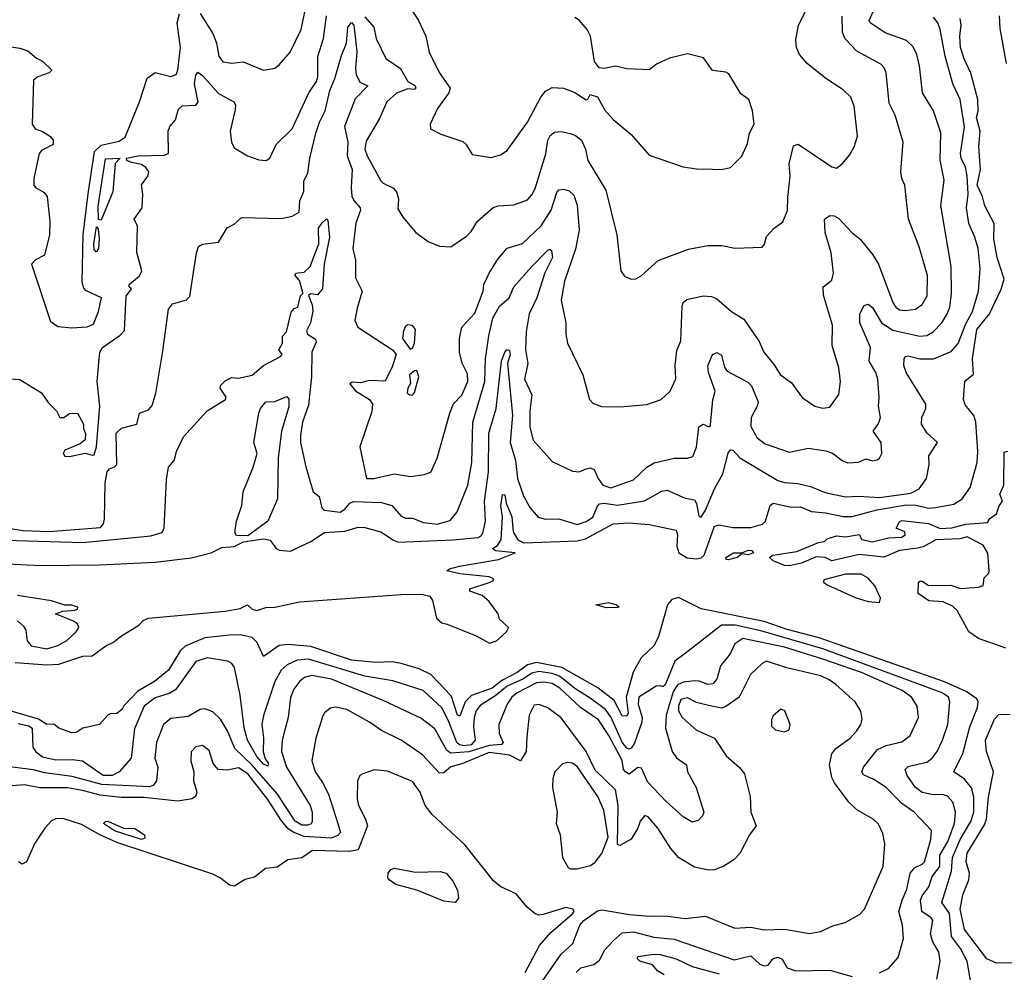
# Model space of a CAD drawing. Extents: x 1246230 to 1426786, y 660032 to 763141.
# Tile 213 of 256: x 1320684 to 1325049, y 718466 to 722689. Entities that reach past the tile are written whole.
import ezdxf

# ---------------------------------------------------------------- set-up
doc = ezdxf.new("R2010")
doc.units = 0

msp = doc.modelspace()

# ---------------------------------------------------------------- linework, layer by layer
at = {"layer": '0CON10XD'}
for points in [[(1321485, 722716.2), (1321541.7, 722625), (1321556.3, 722585), (1321566.6, 722526.6), (1321585, 722502.5), (1321625, 722495.7), (1321675, 722502.2), (1321765, 722465.6), (1321815, 722474.3), (1321835, 722489.2), (1321883.3, 722545), (1321932.1, 722645), (1321968.1, 722815)], [(1322215, 722701.1), (1322253.7, 722655), (1322264.6, 722605), (1322306.7, 722516.7), (1322371.7, 722471.7), (1322405, 722414.4), (1322424.6, 722404.6), (1322438.1, 722395), (1322441.1, 722385), (1322435, 722378.5), (1322405, 722381.8), (1322355, 722362.5), (1322312.1, 722325), (1322279.5, 722250.5), (1322220.1, 722149.9), (1322214.1, 722115), (1322224.7, 722085), (1322285.7, 721975), (1322295, 721964.4), (1322342.1, 721942.1), (1322355, 721925.8), (1322363.1, 721895), (1322360.9, 721850.9), (1322382.8, 721812.8), (1322440.8, 721745), (1322495, 721705.7), (1322545, 721684.3), (1322595, 721681.2), (1322665, 721729.2), (1322685, 721749.2), (1322713.5, 721795), (1322783.7, 721856.3), (1322805, 721863.6), (1322875, 721867.3), (1322935, 721890), (1322955, 721911.9), (1322969, 721941), (1323016.7, 722093.3), (1323025, 722154.2), (1323035.6, 722175), (1323055, 722190.6), (1323085, 722193.3), (1323124.6, 722184.6), (1323148.8, 722175), (1323174.4, 722154.4), (1323192.5, 722115), (1323203.2, 722065), (1323282.4, 721932.4), (1323331.2, 721735), (1323349.2, 721575), (1323365, 721552), (1323395, 721538), (1323415, 721540), (1323438, 721552), (1323515, 721620.8), (1323648.9, 721671.1), (1323735, 721687.5), (1323797.3, 721687.3), (1323855, 721676), (1323975, 721680), (1323985.9, 721694.1), (1323995, 721727.5), (1324028.8, 721765), (1324067.4, 721792.6), (1324087.4, 721842.6), (1324089.8, 721899.8), (1324099.5, 721995), (1324095, 722050), (1324115, 722130), (1324135, 722136.2), (1324285, 722035.7), (1324305, 722030.8), (1324330.7, 722049.3), (1324362.6, 722087.4), (1324382.9, 722125), (1324397.9, 722172.1), (1324382.9, 722305), (1324368.2, 722345), (1324335, 722377.5), (1324257.8, 722427.8), (1324175, 722494.3), (1324140.5, 722535), (1324127.3, 722565), (1324125, 722600), (1324136.7, 722665), (1324177.3, 722742.7)], [(1322420, 722735), (1322452.9, 722685), (1322484.3, 722615), (1322499.4, 722545), (1322544.2, 722455), (1322592.2, 722385), (1322586.7, 722365), (1322535.7, 722295), (1322504.4, 722225), (1322505.8, 722205), (1322551, 722181), (1322648.2, 722148.2), (1322662.9, 722135), (1322690.5, 722090.5), (1322775, 722077.1), (1322815, 722089.2), (1322845, 722108.8), (1322935, 722234), (1322994.5, 722345), (1323015, 722371.1), (1323045, 722388.2), (1323095, 722385.6), (1323145.6, 722365.6), (1323195, 722333.8), (1323203, 722337), (1323212.5, 722357.5), (1323245, 722346), (1323278.3, 722288.3), (1323315, 722245.8), (1323395, 722180), (1323475, 722087.5), (1323625, 722037.1), (1323685, 722027.5), (1323755, 722025.8), (1323795.7, 722024.3), (1323835, 722033.3), (1323885, 722083.3), (1323910.5, 722139.5), (1323920, 722185), (1323940.8, 722225), (1323932.5, 722285), (1323916.7, 722335), (1323880.7, 722360.7), (1323828, 722448), (1323815, 722455.5), (1323755, 722463.4), (1323715, 722519.4), (1323645, 722537.1), (1323565, 722518.6), (1323507.9, 722492.1), (1323475, 722467.1), (1323375, 722470.6), (1323325, 722482.9), (1323275, 722472.5), (1323252.5, 722475), (1323233, 722503), (1323214.3, 722615), (1323200.6, 722645), (1323165, 722685.8), (1323145, 722698.1)], [(1320505, 721105.8), (1320685, 721094.1), (1320781.2, 721035), (1320811.2, 720991.2), (1320847.5, 720955), (1320862.5, 720925), (1320880, 720925), (1320905, 720942.5), (1320940, 720945), (1320967.5, 720895), (1320967.5, 720875), (1320976.4, 720853.6), (1320973.9, 720826.1), (1320952, 720808), (1320885, 720780), (1320876.7, 720765), (1320885, 720754), (1320905, 720752), (1320975, 720767.5), (1321005, 720757.5), (1321015, 720760), (1321025.2, 720795), (1321039.4, 720975), (1321027.4, 721085), (1321037.3, 721185), (1321040.2, 721215), (1321051, 721235), (1321130.3, 721289.7), (1321149, 721311), (1321156.7, 721463.3), (1321180, 721495), (1321170, 721505), (1321170, 721515), (1321215, 721552.5), (1321226.2, 721575), (1321203, 721657), (1321207, 721773), (1321192.5, 721805), (1321227.5, 721855), (1321230, 721915), (1321223.6, 721956.4), (1321252.5, 721995), (1321257.5, 722015), (1321243.9, 722033.9), (1321225, 722046.7), (1321180, 722055), (1321160, 722065), (1321157.5, 722075), (1321210, 722085), (1321325, 722087.5), (1321344.1, 722095.9), (1321341.9, 722195), (1321350.3, 722215), (1321375.3, 722245), (1321387.9, 722292.1), (1321405, 722306.7), (1321465, 722309.2), (1321475, 722322.5), (1321458.8, 722405), (1321465, 722443.3), (1321474.3, 722455.7), (1321495, 722440.6), (1321565, 722361.2), (1321634.1, 722324.1), (1321641.7, 722311.7), (1321639.9, 722290.1), (1321617.9, 722195), (1321623.3, 722145), (1321635, 722120), (1321694.4, 722084.4), (1321745, 722067.5), (1321777.5, 722065), (1321793.3, 722075), (1321822, 722135), (1321891.5, 722205), (1321965.4, 722365), (1322000, 722415), (1322005.8, 722435), (1322006.1, 722525), (1322031.8, 722605), (1322044.8, 722705.2)], [(1320545, 720281.2), (1320775, 720268.8), (1321037.7, 720272.3), (1321285.4, 720284.6), (1321445, 720302.8), (1321532.5, 720325), (1321581.1, 720348.9), (1321635, 720352.7), (1321676.7, 720373.3), (1321765, 720386.8), (1321795, 720380.8), (1321821.8, 720345), (1321835, 720337.2), (1321885, 720332.8), (1321975.3, 720375), (1322035.2, 720414.8), (1322125, 720421), (1322185, 720439.4), (1322215, 720437.8), (1322285, 720418.2), (1322341, 720381), (1322363.2, 720373.2), (1322605, 720382.6), (1322716.5, 720393.5), (1322730.1, 720399.9), (1322737.8, 720412.2), (1322749.3, 720465), (1322744.1, 720555), (1322762.8, 720685), (1322764.1, 720855), (1322796.8, 720965), (1322820.4, 721175), (1322835, 721215.5), (1322845, 721226.4), (1322855, 721221.5), (1322858.6, 721205), (1322846.5, 721165), (1322869.3, 720935), (1322858.8, 720815), (1322882.9, 720735), (1322891.1, 720655), (1322917.7, 720577.7), (1322945, 720525.6), (1322982.9, 720482.9), (1323014.8, 720474.8), (1323075, 720476.4), (1323155, 720451.4), (1323195, 720464.3), (1323225, 720483.1), (1323245, 720531.8), (1323255, 720541.9), (1323275, 720545.6), (1323335, 720537), (1323454.7, 720555.3), (1323531.2, 720598.8), (1323555, 720602.9), (1323635, 720567.7), (1323675, 720560.6), (1323684.2, 720544.2), (1323695, 720487.5), (1323705, 720483.8), (1323725, 720514.4), (1323765, 720608.8), (1323800.9, 720675), (1323825, 720767.5), (1323835, 720782.5), (1323845, 720780), (1323876.9, 720746.9), (1324045, 720646.6), (1324075, 720637.1), (1324133.3, 720633.3), (1324189.3, 720619.3), (1324255, 720592.9), (1324345, 720573.1), (1324403.1, 720576.9), (1324495, 720570.2), (1324635, 720589.2), (1324671.5, 720608.5), (1324704.4, 720655), (1324716.2, 720715), (1324714.5, 720755), (1324752.2, 720815), (1324706.7, 720855), (1324682.2, 720895), (1324683.8, 720925), (1324700.8, 720965), (1324700.4, 720985), (1324613.8, 721125), (1324603.6, 721155), (1324604.6, 721185.4), (1324609.2, 721195), (1324622.1, 721197.9), (1324674.8, 721184.8), (1324735, 721184.8), (1324812.9, 721217.1), (1324845, 721253.5), (1324878.9, 721341.1), (1324908, 721395), (1324934.2, 721485), (1324942.4, 721585), (1324933.8, 721673.8), (1324918.7, 721725), (1324891.6, 721785), (1324881.6, 721855), (1324888.9, 721915), (1324883.9, 721996.1), (1324876.8, 722035), (1324857, 722075), (1324854.8, 722094.8), (1324873.1, 722213.1), (1324852.9, 722335), (1324821.4, 722405), (1324786.8, 722526.8), (1324764.7, 722645), (1324753.8, 722675), (1324735, 722700)], [(1320615, 722572.2), (1320685, 722561.7), (1320719.9, 722549.9), (1320758.6, 722518.6), (1320785.7, 722505), (1320826.2, 722465), (1320815, 722453.8), (1320764.1, 722435.9), (1320745, 722420), (1320740, 722225), (1320752.5, 722205), (1320785, 722193.3), (1320820.7, 722170.7), (1320832.5, 722155), (1320832.5, 722135), (1320781.2, 722108.8), (1320770, 722095), (1320746.7, 721985), (1320746.7, 721955), (1320753.8, 721945), (1320792.3, 721922.3), (1320806.2, 721905), (1320818.1, 721795), (1320815.8, 721735), (1320794, 721645), (1320755, 721624.3), (1320736, 721605), (1320820.3, 721350.3), (1320855, 721328.8), (1320915, 721322.5), (1320983.1, 721326.9), (1321011.7, 721338.3), (1321034.2, 721395.8), (1321046.9, 721455), (1320977.9, 721487.9), (1320968.2, 721498.2), (1320961, 721525), (1320965.3, 721735), (1320987.4, 721917.4), (1321016.1, 722105), (1321045, 722132.4), (1321125, 722150.6), (1321151.8, 722168.2), (1321215.7, 722325), (1321250.1, 722429.9), (1321285, 722454.4), (1321355, 722437.3), (1321377.5, 722445), (1321385.2, 722465), (1321397.7, 722565), (1321382.3, 722675), (1321392.2, 722715)], [(1321928.6, 721465), (1321938.8, 721475), (1321937.5, 721485), (1321925, 721532.5), (1321905.8, 721555), (1321908, 721565), (1321945, 721570), (1321972, 721595), (1322011, 721695), (1322009.5, 721765), (1322025, 721788.4), (1322045, 721805.6), (1322049.6, 721799.6), (1322057.6, 721725), (1322033.8, 721605), (1322027.3, 721495), (1322005, 721469.4), (1321975, 721473.3), (1321964.4, 721465.6), (1321980.6, 721425), (1321984.1, 721395.9), (1321973.5, 721345), (1321955, 721310), (1321960, 721295), (1321995, 721272), (1321998.9, 721258.9), (1321979.2, 721215), (1321977.9, 721105), (1321965, 720980), (1321937.8, 720905), (1321928.6, 720845), (1321928.8, 720815), (1321952.9, 720707.1), (1321985, 720596.2), (1322012.5, 720575), (1322023.1, 720525), (1322034.1, 720514.1), (1322105, 720506.2), (1322125, 720518.2), (1322147.5, 720545), (1322165, 720552.3), (1322288, 720548), (1322334.7, 720534.7), (1322375, 720487.9), (1322395, 720479.6), (1322425, 720479.6), (1322475, 720460), (1322535, 720452.7), (1322592.1, 720467.9), (1322623.4, 720506.6), (1322671.1, 720625), (1322689, 720725), (1322692.9, 720905), (1322746.3, 721085), (1322748.6, 721185), (1322763.3, 721286.7), (1322781.5, 721365), (1322811.7, 721418.3), (1322854.4, 721455), (1322875.4, 721505), (1322955, 721594.6), (1323025, 721666.7), (1323035, 721671.4), (1323041.4, 721665), (1323046.8, 721635), (1323012.8, 721567.2), (1322976.8, 721455), (1322943, 721385), (1322929.2, 721305), (1322926.7, 721226.7), (1322937, 721165), (1322922.4, 721095), (1322954.3, 721025), (1322945.4, 720955), (1322945, 720882.5), (1322960.8, 720825), (1323045, 720730.8), (1323135, 720687.1), (1323165, 720684.4), (1323195, 720697.5), (1323215, 720701.9), (1323231.2, 720695), (1323248, 720655), (1323269.2, 720625), (1323305, 720612.9), (1323405, 720648.4), (1323464.3, 720705.7), (1323496.2, 720723.8), (1323585, 720744.8), (1323645, 720744.6), (1323667.7, 720752.3), (1323685, 720793.8), (1323695.5, 720884.5), (1323714.2, 720895.8), (1323735, 720885.7), (1323745, 720886), (1323747.3, 720892.7), (1323757.1, 721002.9), (1323767.6, 721042.4), (1323737.4, 721125), (1323735.3, 721154.7), (1323755, 721203.8), (1323775, 721212.9), (1323795, 721202), (1323808, 721148), (1323820.1, 721130.1), (1323911.8, 721081.8), (1323929, 721065), (1323957.5, 720995), (1323953.3, 720975), (1323927.4, 720925), (1323924.7, 720884.7), (1323953.3, 720835), (1323988.5, 720808.5), (1324095, 720770.9), (1324180.9, 720789.1), (1324257.7, 720777.7), (1324287.6, 720767.6), (1324330, 720735), (1324355, 720724), (1324403, 720727), (1324435, 720742), (1324465, 720732.5), (1324485, 720737.1), (1324495.6, 720745), (1324505.4, 720765.4), (1324502.9, 720815), (1324468.1, 720865), (1324491.5, 720898.5), (1324500.8, 720925), (1324491.5, 720975), (1324494.5, 721014.5), (1324487.9, 721095), (1324480, 721125), (1324449.7, 721175), (1324455.2, 721235), (1324408.4, 721345), (1324407.9, 721385), (1324428.2, 721421.8), (1324445, 721426.9), (1324465, 721413.5), (1324505.1, 721345.1), (1324555, 721311.9), (1324675, 721285.9), (1324705, 721288.9), (1324733.3, 721305), (1324771.8, 721345), (1324795.9, 721385), (1324807.1, 721415), (1324814.2, 721475), (1324813.5, 721595), (1324767.2, 721865), (1324783.1, 721976.9), (1324765.3, 722065.3), (1324766.9, 722186.9), (1324734.6, 722285), (1324686.9, 722365), (1324673.6, 722483.6), (1324661.3, 722535), (1324645, 722568.1), (1324615, 722597.1), (1324520.9, 722630.9), (1324455, 722674.7), (1324449.7, 722685), (1324467.1, 722725)], [(1322578.6, 720008.6), (1322707.2, 719957.2), (1322767.5, 719925), (1322797.8, 719935), (1322842.9, 719975), (1322851.2, 719995), (1322811.2, 720031.2), (1322805.8, 720055), (1322765, 720110), (1322735, 720135.8), (1322680, 720155), (1322680, 720165), (1322770, 720195), (1322785, 720202.5), (1322785, 720210), (1322765, 720218.8), (1322635, 720231.9), (1322577.5, 720245), (1322590, 720255), (1322633.4, 720266.6), (1322807.5, 720295), (1322880, 720325), (1322794.1, 720334.1), (1322780, 720345), (1322802.7, 720357.3), (1322818.1, 720385), (1322824.2, 720485), (1322816.9, 720533.1), (1322825, 720583.8), (1322835, 720582), (1322840.8, 720545), (1322866.3, 720485), (1322871.2, 720418.8), (1322892.5, 720382.5), (1322918.9, 720368.9), (1323155, 720378), (1323193.2, 720386.8), (1323315, 720453.4), (1323385, 720458.4), (1323475, 720450.3), (1323595, 720425.4), (1323600, 720405), (1323596.9, 720355), (1323606.8, 720325), (1323642.5, 720302.5), (1323685, 720298.5), (1323705, 720302.4), (1323718.8, 720315), (1323765, 720443.5), (1323785, 720448.8), (1323845, 720436.9), (1323925, 720437.9), (1323977.1, 720452.9), (1323991.1, 720465), (1324011.5, 720535), (1324024.7, 720545.3), (1324105, 720527.8), (1324145, 720529.2), (1324195, 720508.8), (1324257.2, 720502.8), (1324335, 720487), (1324375, 720486), (1324483.5, 720516.5), (1324615, 720537.8), (1324656.4, 720536.4), (1324715, 720523.5), (1324743.6, 720526.4), (1324825, 720540.3), (1324862.5, 720565), (1324897.2, 720615), (1324928.3, 720725), (1324931.9, 720775), (1324923.1, 720905), (1324913.9, 720933.9), (1324875, 720981.2), (1324868.6, 721005), (1324873.4, 721086.6), (1324912.9, 721117.1), (1324907.3, 721185), (1324926.6, 721315), (1324982.6, 721385), (1325035.4, 721494.6), (1325047.9, 721537.9), (1325017.6, 721635), (1325002.9, 721715), (1325003.5, 721785), (1324962.9, 721862.9), (1324951.8, 721905), (1324928.5, 721955), (1324943.8, 722025), (1324936.2, 722126.2), (1324941.3, 722195), (1324926.4, 722255), (1324933.7, 722283.7), (1324932, 722335), (1324901.3, 722451.3), (1324870.6, 722515), (1324854.2, 722565), (1324851.2, 722615), (1324858, 722665), (1324853.3, 722693.3)], [(1323099.9, 721530.1), (1323084.6, 721444.6), (1323105.6, 721345), (1323105.7, 721294.3), (1323113.3, 721255), (1323180, 721115), (1323210, 721005), (1323225, 720988.6), (1323263.6, 720973.6), (1323347.8, 720972.2), (1323465, 720982.6), (1323528, 721005), (1323567.6, 721042.4), (1323593.1, 721096.9), (1323590.4, 721155), (1323598, 721222), (1323615.4, 721265), (1323621, 721419), (1323626.1, 721435), (1323641.8, 721448.2), (1323714.2, 721464.2), (1323751.3, 721461.3), (1323772.9, 721452.9), (1323839.2, 721395), (1323895, 721360.6), (1323929.8, 721309.8), (1323961.1, 721265), (1323983.1, 721215), (1324029.2, 721159.2), (1324055, 721116.2), (1324105, 721078.8), (1324153.6, 721013.6), (1324209.2, 720975), (1324245, 720966.7), (1324275, 720970.6), (1324315, 721026.7), (1324323.3, 721085), (1324315.4, 721145), (1324286.5, 721245), (1324286.7, 721335), (1324246.8, 721466.8), (1324246.7, 721505), (1324285, 721534), (1324291.5, 721565), (1324281.1, 721655), (1324254.6, 721745.4), (1324252.5, 721805), (1324275, 721820.8), (1324295, 721818.6), (1324315, 721807.1), (1324372.5, 721745), (1324409.6, 721715), (1324466.4, 721646.4), (1324491.5, 721605), (1324555, 721434.3), (1324567.5, 721415), (1324585, 721403.1), (1324610.5, 721399.5), (1324655, 721405.4), (1324685, 721425.5), (1324707.2, 721465), (1324708.2, 721555), (1324671.7, 721681.7), (1324623.8, 721805), (1324607.3, 721955), (1324594.4, 721985), (1324590, 722015), (1324601.2, 722145), (1324565.4, 722265), (1324539.3, 722319.3), (1324524.7, 722454.7), (1324515.9, 722475.9), (1324501.1, 722491.1), (1324395, 722549.5), (1324344.1, 722604.1), (1324331.9, 722631.9), (1324329.7, 722705)], [(1325026.1, 722706.1), (1325029.1, 722649.1), (1325057, 722495)], [(1320633.8, 720435), (1320700, 720425), (1320815, 720420.3), (1321042.9, 720437.1), (1321056, 720454), (1321060.9, 720475), (1321064, 720635), (1321072.1, 720685), (1321082.1, 720697.9), (1321105, 720706.4), (1321115, 720717.5), (1321111.8, 720855), (1321135, 720877.7), (1321204.2, 720895), (1321215.7, 720944.3), (1321255, 720959.4), (1321272.3, 720977.7), (1321287.6, 721032.4), (1321318.5, 721218.5), (1321344.1, 721405.9), (1321361.3, 721428.7), (1321423.5, 721446.5), (1321438.6, 721461.4), (1321468.1, 721655), (1321477.4, 721682.6), (1321495, 721692.9), (1321565, 721703.1), (1321603.8, 721766.2), (1321635, 721782.5), (1321668.1, 721811.9), (1321845, 721807.9), (1321892.5, 721817.5), (1321922.5, 721835), (1321926.7, 721885), (1321943.6, 721926.4), (1321944, 721975), (1321961.7, 722008.3), (1321970, 722075), (1321996.6, 722185), (1322013.1, 722235), (1322038.6, 722285), (1322059.8, 722375), (1322081.6, 722428.4), (1322110.2, 722529.8), (1322133.5, 722585), (1322139.3, 722655), (1322155, 722676.4), (1322165.6, 722665), (1322178.3, 722548.3), (1322172.4, 722472.4), (1322176.4, 722446.4), (1322191.9, 722411.9), (1322227.1, 722395), (1322171.7, 722338.3), (1322124.5, 722215), (1322138.6, 722145), (1322135.7, 722085), (1322158, 722025), (1322153, 721945), (1322156.6, 721906.6), (1322165, 721886.5), (1322193.8, 721855), (1322194.6, 721845), (1322174, 721786), (1322161.3, 721675), (1322172.4, 721622.4), (1322172.7, 721545), (1322202.9, 721485), (1322179.7, 721409.7), (1322170.4, 721355), (1322183.5, 721325), (1322336.9, 721225), (1322352.7, 721205), (1322335, 721149.2), (1322305, 721085.6), (1322235, 721088.6), (1322195, 721078.8), (1322158.9, 721081.1), (1322148, 721075), (1322173, 721043), (1322235.5, 721005), (1322247.7, 720985), (1322245, 720951.2), (1322192.3, 720795), (1322221.2, 720655), (1322254.5, 720654.5), (1322344.6, 720675.4), (1322416.6, 720663.4), (1322477.7, 720672.3), (1322506.8, 720683.2), (1322535.6, 720745), (1322591.5, 720945), (1322606.4, 720983.6), (1322645, 721024.4), (1322671.1, 721085), (1322668.9, 721118.9), (1322645.4, 721165.4), (1322634.4, 721215), (1322634.3, 721275.7), (1322644.2, 721325), (1322701.6, 721388.4), (1322739.2, 721485), (1322742.4, 721515), (1322764.8, 721565), (1322803.3, 721626.7), (1322844.8, 721675.2), (1322912.9, 721697.1), (1322995.7, 721774.3), (1323040.7, 721845), (1323065, 721922), (1323075, 721934.2), (1323095, 721937.5), (1323120.3, 721930.3), (1323140.6, 721910.6), (1323155.8, 721865.8), (1323163.8, 721755), (1323148.6, 721671.4), (1323099.9, 721530.1)], [(1321045, 721800), (1321033.3, 721803.3), (1321031.8, 721861.8), (1321065, 722072.5), (1321130, 722075), (1321108.3, 722051.7), (1321097.5, 721925), (1321045, 721800)], [(1321025, 721657.5), (1321015, 721670), (1321012.7, 721695), (1321025, 721770), (1321031.7, 721761.7), (1321036.7, 721715), (1321033.3, 721675), (1321025, 721657.5)], [(1320621.3, 720381.3), (1320965, 720371.4), (1321265, 720401.2), (1321316.2, 720415), (1321325, 720436.2), (1321335, 720650), (1321344.3, 720705), (1321369.2, 720735), (1321380, 720775), (1321410.9, 720839.1), (1321515.4, 720954.6), (1321596.7, 721005), (1321600, 721015), (1321572.5, 721055), (1321575, 721067.5), (1321595, 721087.5), (1321625, 721102.5), (1321655, 721100), (1321715, 721113.3), (1321765, 721155.8), (1321840, 721195), (1321847.5, 721205), (1321833.3, 721225), (1321850, 721255), (1321850, 721285), (1321866.7, 721305), (1321888.5, 721391.5), (1321901.5, 721408.5), (1321916.9, 721415), (1321928.6, 721465)], [(1322415, 721227.5), (1322425, 721232.5), (1322433.8, 721255), (1322438.8, 721315), (1322425, 721332.5), (1322405, 721336.7), (1322395, 721330), (1322385, 721310), (1322382, 721275), (1322415, 721227.5)], [(1322425, 721024), (1322433.9, 721036.1), (1322454, 721105), (1322445, 721133.3), (1322435, 721132.5), (1322412.5, 721115), (1322416.4, 721076.4), (1322404.4, 721055.6), (1322402.5, 721035), (1322412.5, 721025), (1322425, 721024)], [(1321695, 720401.3), (1321645, 720401.4), (1321637.5, 720415), (1321644.7, 720465), (1321668.8, 720535), (1321674.4, 720595.6), (1321720, 720705), (1321736.4, 720765), (1321722.1, 720815), (1321745, 720944.4), (1321752.3, 720965), (1321775, 720994.8), (1321815, 720996.1), (1321868, 721018), (1321876.7, 721006.7), (1321876.8, 720973.2), (1321844.5, 720865), (1321829.5, 720745), (1321827.2, 720565), (1321784.4, 720465.6), (1321695, 720401.3)], [(1325055, 719902), (1324934.5, 719945), (1324891.2, 719975), (1324840.1, 720070.1), (1324819.5, 720089.5), (1324777.9, 720107.9), (1324715, 720111.9), (1324666.7, 720145), (1324668.3, 720191.7), (1324675, 720200), (1324685, 720200), (1324715, 720180), (1324811.7, 720181.7), (1324855, 720167.5), (1324935, 720172.5), (1324955, 720180), (1324960, 720215), (1324980, 720235), (1324982.5, 720245), (1324976.4, 720323.6), (1324955, 720359.2), (1324885, 720395.5), (1324852.5, 720387.5), (1324745, 720382.9), (1324688.7, 720351.3), (1324665.4, 720345.4), (1324584, 720335), (1324515, 720306.7), (1324407.7, 720317.7), (1324285, 720290), (1324254.2, 720304.2), (1324215, 720306.8), (1324149.9, 720280.1), (1324095, 720268.1), (1324075, 720269.4), (1324025, 720289.3), (1324008.1, 720305), (1324022.2, 720315), (1324129.1, 720330.9), (1324225, 720371.2), (1324252.5, 720375), (1324263.1, 720386.9), (1324305, 720400.3), (1324344.4, 720395.6), (1324405.9, 720405.9), (1324417.5, 720385), (1324465, 720373.9), (1324535, 720391.1), (1324594, 720395), (1324610, 720405), (1324608.3, 720418.3), (1324570, 720435), (1324585, 720462.5), (1324595, 720468), (1324712.5, 720455), (1324765, 720432.9), (1324816.6, 720436.6), (1324878.3, 720451.7), (1324975, 720460), (1324985, 720477.5), (1325015, 720497.5), (1325026.4, 720533.6), (1325040.8, 720555), (1325029.2, 720585), (1325046.7, 720625), (1325048, 720772), (1325063.9, 720776.1)], [(1323825, 720294.6), (1323815.8, 720295.8), (1323814.7, 720305), (1323848, 720325), (1323885, 720325.9), (1323915, 720336.8), (1323929.4, 720335), (1323936.7, 720325), (1323915, 720316.6), (1323885, 720321.2), (1323865, 720304.1), (1323825, 720294.6)], [(1324495, 720104.7), (1324499.6, 720125), (1324475, 720178.6), (1324445, 720213.6), (1324415, 720231), (1324345, 720231.1), (1324248.6, 720205), (1324248.1, 720195), (1324264, 720184), (1324387.8, 720127.8), (1324445, 720109.5), (1324495, 720104.7)], [(1324904.7, 718395), (1324884.2, 718515), (1324855, 718570.7), (1324814.9, 718624.9), (1324806.2, 718726.2), (1324772.2, 718775), (1324815.3, 718914.7), (1324818.8, 718975), (1324853.9, 719055), (1324900.8, 719135), (1324914.1, 719175), (1324914.1, 719244.1), (1324903.1, 719283.1), (1324871.9, 719321.9), (1324825.5, 719355), (1324864.7, 719435), (1324896.5, 719553.5), (1324930.1, 719639.9), (1324932.5, 719665), (1324927.6, 719677.6), (1324880.2, 719710.2), (1324783.3, 719753.3), (1324228.5, 719948.5), (1324087.1, 719985), (1323985, 720020.4), (1323705, 720076.8), (1323605, 720127.8), (1323575, 720119.1), (1323556, 720095), (1323516.4, 719955), (1323496.6, 719915), (1323439.9, 719860.1), (1323403.4, 719796.6), (1323372.2, 719685), (1323381.2, 719615), (1323375, 719601.4), (1323355, 719602.5), (1323320.1, 719670.1), (1323246.8, 719726.8), (1323087.5, 719817.5), (1322975, 719839.4), (1322935, 719829), (1322889.8, 719795), (1322821, 719759), (1322778.4, 719725), (1322687.2, 719692.8), (1322659.8, 719665), (1322635, 719600.6), (1322625, 719605.6), (1322598.5, 719688.5), (1322575, 719714.3), (1322506.4, 719786.4), (1322455, 719811.7), (1322375.3, 719834.7), (1322335, 719841.9), (1322265, 719838.5), (1322155, 719848.9), (1321975, 719910.6), (1321875, 719919.3), (1321834.8, 719915.2), (1321765, 719865.8), (1321737.1, 719927.1), (1321715, 719950), (1321661.6, 719961.6), (1321615, 719960.8), (1321505, 719948.6), (1321418, 719912), (1321397.2, 719892.8), (1321343.5, 719805), (1321282.1, 719755), (1321208.6, 719711.4), (1321146.4, 719646.4), (1321138.4, 719631.6), (1321115, 719613.3), (1321085, 719612.2), (1321075, 719605.7), (1321037.5, 719565), (1320965, 719548.1), (1320935, 719528.1), (1320915, 719526.7), (1320858.3, 719548.3), (1320835, 719565.7), (1320805, 719564), (1320767.9, 719587.9), (1320641.9, 719625)], [(1320665, 719838.8), (1320805, 719828.2), (1320857.9, 719832.1), (1320965, 719867.3), (1321005, 719868.8), (1321066.3, 719913.7), (1321100.9, 719929.1), (1321130.6, 719955), (1321211.9, 720005), (1321232.2, 720025), (1321256, 720035), (1321595, 720066.1), (1321661.1, 720078.9), (1321694.7, 720094.7), (1321715, 720075.3), (1321735, 720069.6), (1321775, 720082.3), (1321815, 720083.7), (1321925, 720108.6), (1322375, 720140.2), (1322465, 720142.4), (1322502.6, 720132.6), (1322514.1, 720114.1), (1322532.7, 720035), (1322555, 720015.6), (1322578.6, 720008.6)], [(1320675, 720024.5), (1320700.6, 720000.6), (1320711.8, 719981.8), (1320717.9, 719935), (1320735, 719913.3), (1320805, 719900.4), (1320853.1, 719915), (1320893.3, 719936.7), (1320934, 719975), (1320946.4, 719995), (1320940, 720010), (1320922.9, 720022.9), (1320842.5, 720055), (1320875, 720066), (1320928.8, 720071.2), (1320940, 720075), (1320942.5, 720085), (1320915, 720093.3), (1320885, 720093.3), (1320825, 720112.5), (1320675, 720135.7)], [(1323285, 720082.1), (1323238.8, 720095), (1323295, 720104.7), (1323330, 720095), (1323341.2, 720085), (1323335, 720082.9), (1323285, 720082.1)], [(1324750, 718435), (1324764.6, 718515), (1324758.2, 718555), (1324731.4, 718601.4), (1324721.2, 718635), (1324732.8, 718695), (1324725, 718707.8), (1324682.9, 718735), (1324676.8, 718785), (1324684.4, 718805), (1324714.3, 718845), (1324729, 718891), (1324762.5, 718935), (1324763.9, 718985), (1324797.9, 719045), (1324828.7, 719125), (1324832.7, 719175), (1324820.7, 719220.7), (1324796.6, 719246.6), (1324775, 719254.7), (1324735, 719252.8), (1324685, 719263.3), (1324655, 719285.4), (1324617.8, 719337.8), (1324609.7, 719365), (1324622.3, 719377.7), (1324665, 719388.8), (1324705, 719397.3), (1324728.9, 719415), (1324752, 719445), (1324774.8, 719495), (1324798.4, 719565), (1324807.2, 719665), (1324801.1, 719685), (1324773.9, 719705), (1324245, 719899.5), (1323969.5, 719979.5), (1323855.3, 720005.3), (1323795, 720004.7), (1323635, 719879.6), (1323587.8, 719845), (1323545, 719740.8), (1323535, 719731.2), (1323525, 719736.2), (1323505, 719734), (1323428.8, 719685), (1323425.5, 719655), (1323443.1, 719595), (1323442.9, 719575), (1323409.1, 719480.9), (1323395, 719459.4), (1323385, 719454.4), (1323375, 719459), (1323355, 719486.5), (1323305, 719598.3), (1323280.5, 719630.5), (1323218.3, 719678.3), (1323145, 719723.8), (1323077.9, 719777.9), (1323045, 719790), (1322985, 719798.6), (1322955, 719792.4), (1322914.5, 719765.5), (1322845, 719734.9), (1322790.1, 719689.9), (1322725, 719648.4), (1322708.4, 719625), (1322699, 719595), (1322695.6, 719555), (1322704.1, 719495), (1322685, 719473.5), (1322655, 719469.2), (1322633.9, 719473.9), (1322622.2, 719485), (1322585, 719580.8), (1322555, 719638.6), (1322473.5, 719715), (1322338.3, 719758.3), (1322215, 719778.6), (1321965, 719854.2), (1321915, 719850), (1321870.5, 719829.5), (1321843, 719805), (1321815, 719754.5), (1321765.2, 719604.8), (1321758.1, 719565), (1321765.8, 719505), (1321763.8, 719443.8), (1321772.6, 719412.6), (1321785.2, 719395), (1321785, 719380), (1321765, 719388.8), (1321735, 719421.9), (1321693.9, 719495), (1321678.8, 719548.8), (1321661, 719695), (1321637.2, 719817.2), (1321624.6, 719834.6), (1321605, 719844.5), (1321515, 719860.3), (1321465, 719842.9), (1321375, 719717.6), (1321347.7, 719702.3), (1321285, 719683), (1321235.6, 719645), (1321192.7, 719545), (1321178.7, 719415), (1321124.7, 719355), (1321095, 719338.5), (1321055, 719338.4), (1320962.1, 719402.1), (1320918.2, 719408.2), (1320845, 719405.9), (1320785, 719420), (1320759.6, 719439.6), (1320744.2, 719464.2), (1320741, 719545), (1320725, 719556.7), (1320676.9, 719566.9)], [(1324495, 718462.7), (1324535, 718482.9), (1324578.3, 718531.7), (1324602.5, 718615), (1324597.5, 718675), (1324581.1, 718735), (1324596.7, 718785), (1324616.5, 718835), (1324631.5, 718905), (1324650.9, 718929.1), (1324685.2, 718944.8), (1324695, 718955.6), (1324723.4, 719055), (1324726.2, 719095), (1324648.8, 719175), (1324595, 719213.8), (1324525.2, 719285.2), (1324470.9, 719320.9), (1324425, 719341.8), (1324417.3, 719355), (1324425, 719375.6), (1324487, 719453), (1324525, 719471.4), (1324595, 719486.7), (1324631.5, 719515), (1324669.1, 719595), (1324662.5, 719645), (1324637.5, 719685), (1324596.9, 719715), (1324416.6, 719795), (1324245, 719853.5), (1324075, 719907.3), (1323890, 719945), (1323855, 719921.8), (1323833.1, 719876.9), (1323791.4, 719825), (1323775.3, 719765), (1323757.5, 719745), (1323735, 719741), (1323696.2, 719756.2), (1323675, 719758), (1323627.4, 719752.6), (1323600.4, 719739.6), (1323581, 719709), (1323549.6, 719605), (1323547.5, 719547.5), (1323576.2, 719445), (1323596.1, 719416.1), (1323640.8, 719385), (1323645.2, 719355), (1323682.9, 719285), (1323716.9, 719175), (1323710.9, 719159.1), (1323691.5, 719138.5), (1323665, 719132), (1323625, 719154.7), (1323548.2, 719225), (1323468.8, 719308.8), (1323440.6, 719370.6), (1323425, 719374.2), (1323385.5, 719344.5), (1323369.4, 719355), (1323360.8, 719365), (1323354.4, 719405), (1323295.7, 719515), (1323249.6, 719585), (1323170, 719640), (1323078, 719725), (1323045, 719745.6), (1323008, 719752), (1322975, 719748.9), (1322889.4, 719705), (1322866.2, 719685), (1322844.8, 719655), (1322808.5, 719565), (1322809.7, 719525), (1322828, 719485), (1322820.8, 719475), (1322765, 719471.2), (1322675, 719442.7), (1322595, 719437.4), (1322578.3, 719448.3), (1322525.2, 719545.2), (1322462.7, 719592.7), (1322295, 719670.7), (1322066.7, 719765), (1321979, 719781), (1321947.4, 719772.6), (1321925, 719755.4), (1321899, 719721), (1321885, 719684), (1321874.7, 719595), (1321848.2, 719495), (1321845.3, 719445), (1321866.7, 719375), (1321971.7, 719205), (1321980.3, 719175), (1321980.5, 719135), (1321975.8, 719124.2), (1321962.3, 719117.7), (1321935, 719117.4), (1321905, 719135.2), (1321827, 719255), (1321715, 719384.2), (1321638.6, 719458.6), (1321605.6, 719535.6), (1321575, 719587.8), (1321540.8, 719620.8), (1321505, 719633.5), (1321485, 719630.5), (1321430.6, 719599.4), (1321355, 719591.3), (1321322.5, 719565), (1321290.4, 719485), (1321283.8, 719415), (1321296.7, 719375), (1321291.2, 719315), (1321277.5, 719295), (1321261.6, 719288.4), (1321048.5, 719298.5), (1320916.4, 719333.6), (1320795, 719350.5), (1320746.2, 719363.8), (1320475, 719397.9)], [(1324302.1, 719742.1), (1324273, 719763), (1324235, 719779.5), (1324085, 719815.8), (1323995, 719845.2), (1323976.2, 719835), (1323924.2, 719785.8), (1323873, 719685), (1323815, 719643.8), (1323795, 719637.1), (1323737.9, 719647.9), (1323685, 719661.5), (1323645, 719682.7), (1323615, 719674.5), (1323605, 719646.2), (1323604.8, 719625), (1323620.9, 719595), (1323685, 719539.6), (1323765, 719504.2), (1323815.4, 719425.4), (1323875, 719374), (1323897.1, 719345), (1323923.1, 719245), (1323925.6, 719175), (1323949.4, 719115), (1323918.9, 719075), (1323877, 718993), (1323850.6, 718965), (1323805, 718936.4), (1323765, 718920.4), (1323738.9, 718918.9), (1323675, 718932.5), (1323605.3, 718975.3), (1323570.4, 719015), (1323513.1, 719105), (1323470, 719155), (1323455, 719161.5), (1323435, 719135.4), (1323424.8, 719105), (1323395, 719055.5), (1323345, 719028.1), (1323335, 719032), (1323337, 719205), (1323325.2, 719275), (1323235, 719362.3), (1323196, 719445), (1323085, 719593.4), (1323025, 719637.8), (1322985, 719652.7), (1322965, 719650.5), (1322942.2, 719605), (1322932.4, 719507.6), (1322929.7, 719445), (1322905, 719403.6), (1322855, 719428.8), (1322765, 719439.9), (1322645, 719390.2), (1322595, 719376.8), (1322565, 719350.5), (1322545, 719347.9), (1322469.5, 719429.5), (1322375, 719494.6), (1322288.1, 719538.1), (1322235, 719575.3), (1322135, 719630.3), (1322085, 719641.8), (1322062.8, 719637.2), (1322035, 719616), (1322027.9, 719602.1), (1321996.5, 719503.5), (1321980, 719405), (1321994.8, 719354.8), (1322027.3, 719307.3), (1322053.4, 719255), (1322094.1, 719125), (1322105.9, 719085), (1322095, 719071.7), (1322065, 719060.8), (1321945, 719068), (1321896.5, 719086.5), (1321873.7, 719103.7), (1321842.3, 719142.3), (1321785, 719232), (1321695, 719345.1), (1321655, 719372.2), (1321605, 719361.2), (1321564.6, 719364.6), (1321541.8, 719391.8), (1321525, 719449.2), (1321495, 719471.8), (1321465, 719465.5), (1321445, 719442.5), (1321443, 719403), (1321455.7, 719355), (1321454.2, 719315), (1321470, 719265), (1321464.2, 719245), (1321448.8, 719235), (1321385, 719224.4), (1321235, 719240), (1321135, 719240), (1321040.9, 719250.9), (1320962.1, 719272.1), (1320895.9, 719284.1), (1320774.2, 719284.2), (1320705, 719297.1), (1320505, 719280.5)], [(1322980.4, 718395), (1323084.1, 718545.9), (1323136.8, 718593.2), (1323167, 718675), (1323185, 718695.5), (1323245, 718738.9), (1323265, 718743), (1323387.4, 718722.6), (1323475.8, 718714.2), (1323545.6, 718715.6), (1323635, 718703.6), (1323723.9, 718713.9), (1323855, 718661.5), (1323925.4, 718665.4), (1323985, 718654), (1324075, 718657.3), (1324185, 718637.5), (1324233.9, 718646.1), (1324288.3, 718671.7), (1324343, 718687), (1324407.3, 718722.7), (1324428.6, 718745), (1324512.3, 718935), (1324520, 719035), (1324510.9, 719080.9), (1324491.9, 719121.9), (1324467.1, 719145), (1324395, 719186.7), (1324359.5, 719219.5), (1324296.2, 719305), (1324285, 719328.8), (1324274.2, 719385), (1324285, 719434.2), (1324302.6, 719457.4), (1324365, 719504.4), (1324394.5, 719535), (1324413.1, 719565), (1324418.3, 719588.3), (1324413.2, 719623.2), (1324387.5, 719665), (1324302.1, 719742.1)], [(1324075, 719532.5), (1324095, 719540), (1324100, 719565), (1324076.7, 719625), (1324058.3, 719631.7), (1324025, 719602.5), (1324016.7, 719585), (1324017, 719557), (1324035, 719540), (1324075, 719532.5)], [(1325105, 718507.1), (1325015, 718506.5), (1324971.2, 718525), (1324872.8, 718655), (1324853.3, 718745), (1324865, 718809.2), (1324892.2, 718875), (1324894.6, 718905.4), (1324880.4, 718955), (1324885, 718994.3), (1324961, 719119), (1324970.6, 719145), (1324978.5, 719241.5), (1325000.5, 719355), (1324969.5, 719445), (1324965.4, 719495), (1325005, 719587.3), (1325025, 719608.6), (1325075, 719610.3)], [(1323125.8, 718924.2), (1323155, 718924.3), (1323215, 718939.4), (1323235, 718954.5), (1323265, 718992.7), (1323292.7, 719065), (1323273.2, 719185), (1323246.5, 719245), (1323155, 719377.9), (1323135, 719392.9), (1323113.6, 719396.4), (1323090.2, 719389.8), (1323056.7, 719355), (1323047.3, 719325), (1323045.6, 719285), (1323066.7, 719175), (1323062.4, 719125), (1323080.2, 719075), (1323091.2, 718975), (1323115, 718930), (1323125.8, 718924.2)], [(1322925, 718465.5), (1322989.3, 718585), (1323038.5, 718641.5), (1323134.2, 718725), (1323142, 718735), (1323136.7, 718745), (1323105, 718753.1), (1323005, 718721.3), (1322985, 718718.9), (1322968.8, 718725), (1322934.6, 718754.6), (1322885, 718813.8), (1322816.7, 718845), (1322785, 718871.1), (1322659.4, 719029.4), (1322512.7, 719165), (1322481.3, 719205), (1322459.4, 719265), (1322425, 719310.9), (1322315, 719357.7), (1322255, 719363.3), (1322205, 719345.8), (1322192.1, 719337.9), (1322182.2, 719315), (1322180.7, 719235), (1322186.1, 719205), (1322217.7, 719145), (1322226.1, 719115), (1322185, 719009.2), (1322145, 719001.2), (1321982.5, 719005), (1321935, 718973.3), (1321872.5, 718965), (1321825, 718931.2), (1321774.4, 718925.6), (1321725, 718888), (1321683.2, 718876.8), (1321635, 718848), (1321615, 718851.4), (1321573.8, 718883.8), (1321540.2, 718900.2), (1321119.5, 719039.5), (1321043, 719073), (1320958.4, 719121.6)], [(1320958.4, 719121.6), (1320875, 719147.6), (1320845, 719146.7), (1320825, 719136.6), (1320795.7, 719105), (1320751.8, 719038.2), (1320715, 718955.6), (1320695, 718945.7), (1320678.6, 718955)], [(1321225, 719054.2), (1321105, 719092.8), (1321055.6, 719125), (1321064.2, 719135), (1321075, 719135.6), (1321145, 719105.3), (1321195, 719103.5), (1321237.5, 719075), (1321238.9, 719061.1), (1321225, 719054.2)], [(1322615, 718774.5), (1322565, 718781.6), (1322445, 718830), (1322351.5, 718855), (1322322.2, 718875), (1322316.7, 718885), (1322318.4, 718905), (1322329.2, 718920.8), (1322345, 718927.4), (1322439.1, 718909.1), (1322548, 718912), (1322575, 718905.7), (1322605, 718870), (1322625, 718829.4), (1322629.3, 718795), (1322615, 718774.5)], [(1323151.5, 718465), (1323171.3, 718485), (1323228.9, 718501.1), (1323255, 718519.2), (1323277.9, 718565), (1323314.7, 718605.3), (1323355, 718641.2), (1323405, 718645.8), (1323495, 718622), (1323585, 718613.4), (1323851.8, 718521.8), (1323925, 718538.9), (1323965, 718501.6), (1323985, 718494.3), (1324002, 718498), (1324022.5, 718525), (1324045, 718532.7), (1324063.6, 718523.6), (1324086.9, 718485), (1324125, 718471.7), (1324275, 718475.3), (1324375, 718447.5)], [(1323541.2, 718455), (1323512.3, 718472.3), (1323488.8, 718498.8), (1323432.8, 718515), (1323422.9, 718525), (1323424.8, 718535.2), (1323495, 718546.3), (1323523.8, 718545), (1323595, 718526), (1323665, 718491.1), (1323785, 718458.7)]]:
    msp.add_lwpolyline(points, dxfattribs=at)

doc.saveas('drawing.dxf')
